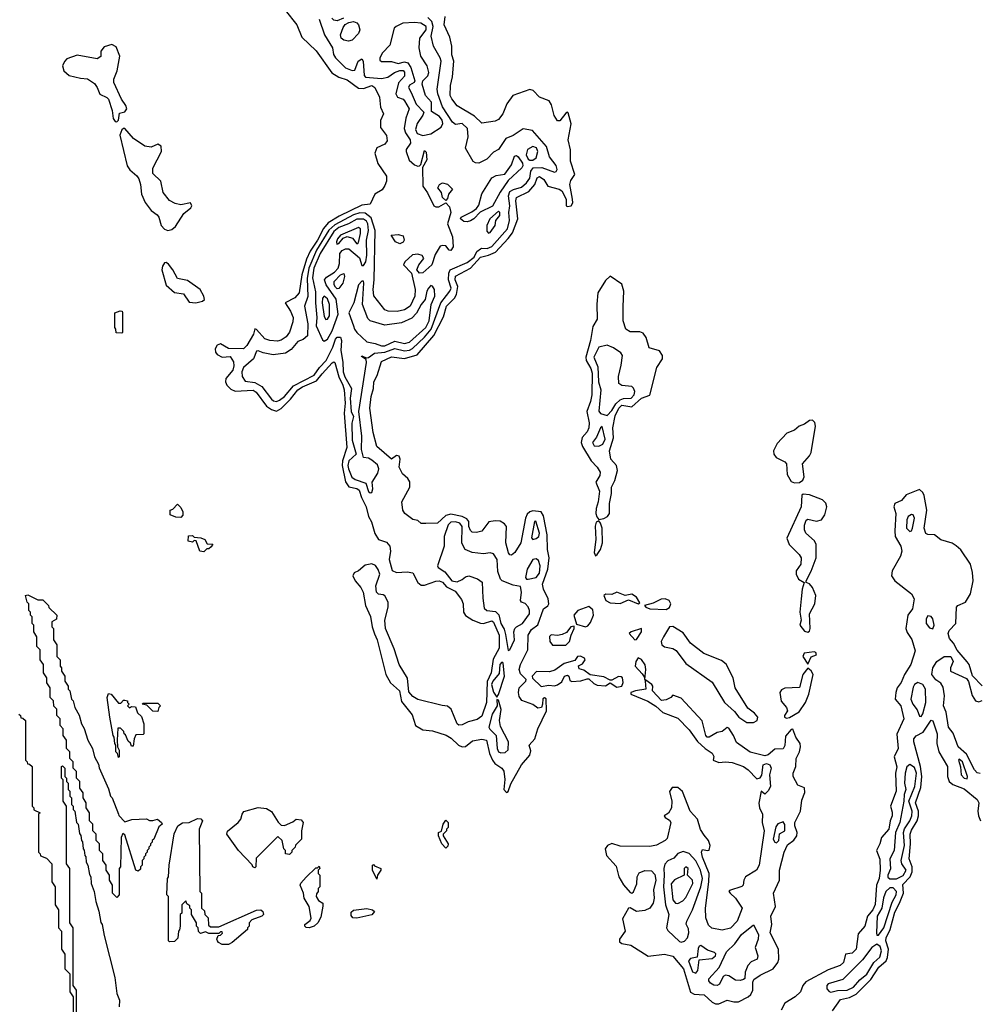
# Model space of a CAD drawing. Extents: x 2886962 to 3052311, y 540590 to 918621.
# Tile 132 of 164: x 2985075 to 2990914, y 827020 to 833006. Entities that reach past the tile are written whole.
import ezdxf

# ---------------------------------------------------------------- set-up
doc = ezdxf.new("R2010")
doc.units = 0

msp = doc.modelspace()

# ---------------------------------------------------------------- linework, layer by layer
at = {"layer": '0CON20XD'}
for points in [[(2986688.5, 833065), (2986759.5, 832975), (2986790.6, 832900.6), (2986877.1, 832817.1), (2986973.1, 832683.1), (2987015, 832656.3), (2987065, 832641.1), (2987135, 832591), (2987165, 832587.9), (2987215, 832606.9), (2987234, 832595), (2987262.1, 832535), (2987268.5, 832475), (2987286.7, 832435), (2987267.3, 832392.7), (2987268.5, 832351.5), (2987305, 832301.9), (2987309.2, 832270.8), (2987295, 832248.8), (2987245, 832227.8), (2987232.8, 832195), (2987252.2, 832132.2), (2987304.7, 832055), (2987305.3, 832025), (2987295, 831998.8), (2987277.4, 831972.6), (2987233.1, 831945), (2987205.5, 831884.5), (2987155, 831879.6), (2987017.3, 831812.7), (2986949.7, 831770.3), (2986922.3, 831737.7), (2986885, 831665.8), (2986840.6, 831599.4), (2986818.8, 831551.2), (2986790, 831455), (2986773, 831345), (2986747.1, 831315), (2986688.9, 831285), (2986721.1, 831235), (2986736.8, 831195), (2986735, 831168.8), (2986715, 831105.8), (2986695, 831077.9), (2986665, 831057.5), (2986642.7, 831052.7), (2986595, 831056.1), (2986565, 831066.4), (2986515, 831123.3), (2986505, 831126.7), (2986495.5, 831095), (2986455, 831026), (2986435, 831006), (2986345, 831007.8), (2986295, 831036.5), (2986275, 831027.5), (2986263, 831005), (2986265.3, 830985), (2986275, 830970.4), (2986305, 830955.4), (2986355, 830958.8), (2986375, 830926), (2986377.6, 830902.4), (2986371.3, 830875), (2986327.5, 830825), (2986325.6, 830805), (2986333.1, 830785), (2986359.1, 830759.1), (2986385, 830747.8), (2986495, 830754.9), (2986512, 830742), (2986575, 830655.7), (2986605, 830635.6), (2986635, 830626.8), (2986665, 830642.6), (2986721, 830699), (2986765.4, 830755), (2986795, 830774.5), (2986878.9, 830811.1), (2986913.7, 830853.7), (2986975, 830919.3), (2986985, 830925.3), (2986991.4, 830921.4), (2987015.3, 830835), (2987040.1, 830785), (2987047.9, 830755), (2987052.7, 830675), (2987046.8, 830615), (2987063.6, 830405), (2987037.6, 830325), (2987034.9, 830295.1), (2987055, 830196.9), (2987075, 830167.1), (2987125, 830156.5), (2987139.1, 830145), (2987152.3, 830102.3), (2987181, 830045), (2987195, 829986.6), (2987213.8, 829953.8), (2987233.3, 829883.3), (2987256.3, 829846.3), (2987305, 829829), (2987324.9, 829805), (2987329.2, 829775), (2987321.7, 829725), (2987338.4, 829658.4), (2987365, 829644.6), (2987430.5, 829649.5), (2987465, 829643.7), (2987494.8, 829585), (2987515, 829568.6), (2987535, 829567.8), (2987605, 829593.6), (2987625, 829594.6), (2987645, 829586.9), (2987668.7, 829558.7), (2987721.1, 829531.1), (2987761.5, 829481.5), (2987771.2, 829455), (2987772.7, 829405), (2987785, 829383.7), (2987829.6, 829355), (2987875, 829336.7), (2987895, 829336), (2987945, 829351), (2987955, 829343.2), (2987990.2, 829265), (2987989.2, 829185), (2987952.6, 829117.4), (2987941.1, 829035), (2987916.7, 828983.3), (2987912.4, 828855), (2987885, 828772.8), (2987855, 828751.2), (2987802, 828738), (2987765, 828718.5), (2987745, 828717.5), (2987735, 828726.2), (2987697.9, 828815), (2987675, 828832.1), (2987643.1, 828836.9), (2987495, 828874.1), (2987465, 828890.6), (2987440.5, 828920.5), (2987432, 829002), (2987380.7, 829085), (2987350.7, 829180.7), (2987297.6, 829305), (2987295.3, 829355.3), (2987314.4, 829435), (2987314, 829464), (2987295, 829503.1), (2987285, 829510), (2987255, 829514), (2987244.2, 829525), (2987240, 829565), (2987263.8, 829635), (2987254.3, 829664.3), (2987237.4, 829687.4), (2987215, 829697.3), (2987175, 829690.9), (2987135, 829655.9), (2987107.6, 829642.4), (2987100.8, 829625), (2987114.8, 829595), (2987148.4, 829555), (2987163.3, 829525), (2987177.5, 829445), (2987208, 829378), (2987216.6, 829315), (2987232.3, 829272.3), (2987247.8, 829235), (2987300.9, 829025), (2987328.7, 828975), (2987383.3, 828925), (2987395, 828860.8), (2987459.9, 828779.9), (2987480, 828715), (2987525, 828688.4), (2987585, 828682.6), (2987666.9, 828656.9), (2987698, 828638), (2987742.8, 828595), (2987765, 828585.2), (2987785, 828588.3), (2987827.2, 828622.8), (2987885, 828632.8), (2987913.3, 828625), (2987931.3, 828545), (2987949, 828505), (2987963.3, 828485), (2988006.1, 828456.1), (2988018.3, 828438.3), (2988023.6, 828386.4), (2988018.5, 828325), (2988035, 828308.1), (2988045, 828313.3)], [(2988045, 828313.3), (2988059.4, 828360.6), (2988124.8, 828475.2), (2988175.3, 828535), (2988181.2, 828561.2), (2988172, 828595), (2988205.8, 828634.2), (2988224, 828695), (2988277.9, 828805), (2988275, 828876.7), (2988265, 828882.5), (2988255, 828877.5), (2988253.8, 828845), (2988246.2, 828825), (2988225, 828820), (2988195, 828843.1), (2988127.2, 828867.2), (2988110.6, 828890.6), (2988106.5, 828915), (2988110.5, 828945), (2988150.6, 828985), (2988152.9, 828995), (2988119.2, 829029.2), (2988111.4, 829055), (2988118.6, 829085), (2988164.2, 829175), (2988166.1, 829265), (2988185, 829297.9), (2988225, 829327.5), (2988258.5, 829425), (2988285, 829442.1), (2988290.9, 829455), (2988288.1, 829485), (2988258.4, 829545), (2988253.7, 829573.7), (2988285.2, 829665), (2988293.2, 829735), (2988283.5, 829785), (2988280.4, 829875), (2988259.8, 829989.8), (2988244.6, 830015), (2988195, 830020.3), (2988175, 830013.6), (2988160.1, 829999.9), (2988149.3, 829975), (2988120.8, 829825), (2988085, 829767.1), (2988065, 829750), (2988055, 829752.5), (2988046.9, 829765), (2988029.5, 829825), (2988034.7, 829925), (2988021.7, 829941.7), (2987996.5, 829956.5), (2987965, 829959.8), (2987926.1, 829953.9), (2987885, 829896.9), (2987852.4, 829887.6), (2987825, 829891.2), (2987815, 829900.9), (2987806, 829925), (2987804.1, 829955), (2987792, 829972), (2987765, 829986.5), (2987695, 830001), (2987665, 829992.8), (2987615, 829946.2), (2987542.8, 829942.8), (2987515, 829943.3), (2987495, 829962), (2987465, 829967.1), (2987416.8, 830005), (2987403.8, 830025), (2987398.3, 830075), (2987445.7, 830164.3), (2987447.4, 830197.4), (2987435, 830217.6), (2987401.6, 830245), (2987380.8, 830285), (2987387.3, 830335), (2987382.2, 830352.2), (2987365, 830356.7), (2987335, 830334.4), (2987245, 830410.6), (2987223.7, 830496.3), (2987203.4, 830645), (2987210.9, 830715), (2987225.9, 830765), (2987227.2, 830805), (2987247.2, 830842.8), (2987275, 830928.9), (2987335, 830956.3), (2987415, 830947.3), (2987491.8, 830968.2), (2987593.3, 831086.7), (2987650.5, 831199.5), (2987670.3, 831265), (2987717.7, 831312.3), (2987730.5, 831335), (2987738.6, 831385), (2987722, 831425), (2987725, 831447.9), (2987814.8, 831495.2), (2987875, 831563), (2987925, 831574), (2987967.2, 831592.8), (2988044.7, 831675.3), (2988069.7, 831710.3), (2988102.1, 831795), (2988090.1, 831905), (2988095.6, 831924.4), (2988169, 831961), (2988206.1, 832003.9), (2988221.1, 832045), (2988235, 832053.2), (2988260.3, 832035), (2988285, 831994.4), (2988355, 831975.7), (2988370.2, 831965), (2988397.2, 831915), (2988396, 831875), (2988405, 831870), (2988426.9, 831875), (2988436.8, 831893.2), (2988434.6, 831915.4), (2988419.1, 832005), (2988425, 832029.5), (2988449.1, 832065), (2988423.3, 832146.7), (2988423, 832215), (2988408.7, 832275), (2988426.2, 832373.8), (2988409.7, 832439.7), (2988405, 832443.8), (2988395, 832438), (2988358.6, 832391.4), (2988345, 832392), (2988323.4, 832423.4), (2988308, 832488), (2988293.3, 832513.3), (2988235, 832534.8), (2988196.1, 832575), (2988175, 832581.2), (2988073.3, 832545), (2988035.4, 832494.6), (2988012, 832435), (2987985, 832398.8), (2987965, 832390), (2987885, 832377.1), (2987840.3, 832420.3), (2987735, 832482.4), (2987700.8, 832525), (2987692, 832545), (2987693.7, 832606.3), (2987705, 832658), (2987713.2, 832755), (2987702.2, 832792.2), (2987701.3, 832845), (2987690.1, 832900.1), (2987654.4, 832975), (2987661.9, 833025)], [(2986895, 833010), (2986927, 832915), (2986977.3, 832835), (2986983.1, 832795), (2986994.6, 832775), (2987054.6, 832714.6), (2987095, 832696.6), (2987111.2, 832698.8), (2987133.3, 832755), (2987155, 832767.9), (2987162, 832755), (2987168.1, 832668.1), (2987177.1, 832657.1), (2987275, 832648.1), (2987312.1, 832657.9), (2987353.6, 832685), (2987385, 832696.7), (2987405, 832696.7), (2987415, 832687.2), (2987415, 832662.7), (2987377.7, 832622.3), (2987362.2, 832555), (2987372, 832535), (2987405, 832523.5), (2987415, 832513.6), (2987441.4, 832465), (2987422.3, 832407.7), (2987413, 832345), (2987419.3, 832319.3), (2987448, 832275), (2987450.9, 832255), (2987423.4, 832216.6), (2987423.3, 832205), (2987442.7, 832152.7), (2987475, 832124.2), (2987495, 832116.2), (2987505, 832116.9), (2987513.7, 832126.3), (2987535, 832211.2), (2987545, 832200), (2987549.2, 832155), (2987522.9, 832107.1), (2987525.5, 831995), (2987553.5, 831953.5), (2987593.1, 831875), (2987605, 831867.7), (2987622.1, 831867.9), (2987665, 831893.8), (2987688.1, 831868.1), (2987695.2, 831834.8), (2987674.7, 831765), (2987705, 831685.7), (2987709, 831625), (2987695, 831602.4), (2987685, 831605.3), (2987665, 831631.6), (2987645, 831634.1), (2987631, 831629), (2987600.8, 831579.2), (2987581, 831515), (2987525, 831467.6), (2987505, 831465.5), (2987488.5, 831485), (2987500.9, 831515), (2987530.8, 831555), (2987522.1, 831572.1), (2987495, 831580), (2987463.5, 831576.5), (2987416.8, 831535), (2987407.9, 831515), (2987456.1, 831466.1), (2987478.9, 831365), (2987477.5, 831325), (2987448.2, 831265), (2987415, 831242.2), (2987368.5, 831231.5), (2987315, 831233.7), (2987295, 831242.2), (2987227.2, 831327.2), (2987223.1, 831365), (2987228.8, 831425), (2987235.7, 831725), (2987212.4, 831802.4), (2987175, 831829.8), (2987142.3, 831832.3), (2987105, 831820.8), (2986990.4, 831759.6), (2986953.7, 831726.3), (2986879.2, 831605), (2986831.5, 831495), (2986822.1, 831432.1), (2986827.4, 831322.6), (2986805.5, 831265), (2986826.3, 831156.3), (2986823.9, 831085), (2986798.7, 831061.3), (2986765, 831048.9), (2986725, 831000.4), (2986691, 830979), (2986615, 830968.4), (2986555, 830981.8), (2986525, 830993.5), (2986515, 830990.8), (2986495.6, 830944.4), (2986435, 830891.5), (2986424.8, 830865), (2986426.8, 830836.8), (2986445, 830808.9), (2986505, 830799.7), (2986546.3, 830776.3), (2986605, 830699.6), (2986618.7, 830688.7), (2986635, 830685.7), (2986655, 830692.7), (2986685.1, 830714.9), (2986739.7, 830780.3), (2986865, 830845.1), (2986897.4, 830892.6), (2986938.4, 830935), (2986979, 831015), (2986995.2, 831065), (2987005, 831077), (2987025, 831076.8), (2987032, 831055), (2987026.6, 830995), (2987038.7, 830925), (2987040.9, 830865), (2987051.3, 830835), (2987091.1, 830765), (2987084.5, 830705.5), (2987089.7, 830625), (2987103.3, 830593.3), (2987093.1, 830553.1), (2987095, 830449.2), (2987120.4, 830365), (2987075.5, 830325), (2987069.8, 830295), (2987073.2, 830275), (2987094.6, 830224.6), (2987115, 830211.3), (2987178.5, 830188.5), (2987195, 830136.9), (2987205, 830130)], [(2987043.3, 833015), (2987005, 832999.5), (2986985, 833003.3), (2986971.8, 833015)], [(2987073.2, 832876.8), (2987045, 832882.5), (2987029.4, 832895), (2987026, 832915), (2987041.2, 832958.8), (2987053.8, 832976.2), (2987075, 832989.2), (2987105, 832995.3), (2987125, 832987.3), (2987135, 832975.4), (2987143.2, 832945), (2987135, 832922.9), (2987095, 832881.1), (2987073.2, 832876.8)], [(2987205, 830130), (2987215, 830132.5), (2987220.9, 830155), (2987217.3, 830195), (2987251.1, 830248.9), (2987258.5, 830275), (2987249, 830299), (2987215, 830329), (2987195, 830340.2), (2987165.5, 830345.5), (2987153.3, 830393.3), (2987154.6, 830475), (2987136.8, 830625), (2987183.1, 830923.1), (2987180, 830940), (2987151.7, 830958.3), (2987155, 830962.5), (2987181.2, 830951.2), (2987195, 830951.9), (2987231.8, 830978.2), (2987295, 830985.6), (2987355, 831006.6), (2987415, 830992.7), (2987445, 830996.9), (2987463, 831007), (2987535, 831075.4), (2987575.6, 831124.4), (2987634.9, 831285.1), (2987670, 831330), (2987689.8, 831355), (2987696.7, 831375), (2987682, 831425), (2987683.8, 831466.2), (2987691.4, 831485), (2987795, 831530), (2987837.4, 831562.6), (2987853.8, 831596.2), (2987875, 831613), (2987885, 831618), (2987915.7, 831615), (2987945, 831627.2), (2988039.6, 831735), (2988052.3, 831785), (2988047.3, 831835), (2988054.7, 831875.3), (2988046.7, 831935), (2988055, 831961.1), (2988076, 831974), (2988125, 831989), (2988155, 832014.5), (2988175, 832043.4), (2988182.3, 832085), (2988195.3, 832105), (2988248.4, 832108.4), (2988325, 832080), (2988335, 832083.1), (2988341.5, 832095), (2988335, 832120), (2988295, 832172), (2988278.1, 832235), (2988192.8, 832332.8), (2988135, 832342.2), (2988075, 832303.3), (2988029.1, 832285), (2987985, 832217.8), (2987955, 832201.1), (2987915, 832158.9), (2987865, 832134.6), (2987846.1, 832136.1), (2987832.2, 832145), (2987785.6, 832225), (2987801.6, 832295), (2987796.5, 832345), (2987765, 832375.8), (2987725, 832369.2), (2987705, 832383.5), (2987645, 832476.9), (2987616.1, 832556.1), (2987613.1, 832585), (2987636.3, 832755), (2987630.8, 832775), (2987589.5, 832845), (2987575.7, 832905.7), (2987587.3, 832965), (2987580, 832995), (2987555, 833018.9)], [(2987525, 832302.8), (2987575, 832311.6), (2987637.5, 832352.5), (2987646.8, 832375), (2987643.3, 832395), (2987627.7, 832417.7), (2987578.9, 832448.9), (2987579, 832505), (2987541.9, 832545), (2987520.5, 832615), (2987525, 832634), (2987555.7, 832664.3), (2987562.5, 832685), (2987551.4, 832725), (2987512.8, 832785), (2987502.7, 832835), (2987508.2, 832895), (2987545, 832944.2), (2987545, 832964.4), (2987514.3, 832984.3), (2987475, 832990), (2987404.6, 832985.4), (2987363.3, 832965), (2987351.8, 832955), (2987325, 832851.5), (2987280.8, 832805), (2987264.2, 832775), (2987265, 832760), (2987275, 832752.5), (2987335, 832752.2), (2987375, 832739.1), (2987415, 832750.7), (2987435, 832744.8), (2987451.6, 832715), (2987476.2, 832635), (2987471.8, 832625), (2987445, 832609.1), (2987438.5, 832595), (2987455, 832562.9), (2987485, 832492.2), (2987531.3, 832445), (2987524.8, 832425), (2987491.2, 832375), (2987481.5, 832338.5), (2987491.8, 832315), (2987525, 832302.8)], [(2985665, 832384.6), (2985675.5, 832395), (2985681.5, 832438.5), (2985715, 832445.5), (2985725.3, 832465), (2985720.3, 832485), (2985693.6, 832523.6), (2985646.6, 832625), (2985647.8, 832645), (2985668.1, 832695), (2985682.9, 832785), (2985661.3, 832841.3), (2985635, 832854.9), (2985588.9, 832841.1), (2985569.1, 832815), (2985567.8, 832782.2), (2985545, 832769.2), (2985425, 832791), (2985361.7, 832768.3), (2985346.8, 832753.2), (2985335.3, 832725), (2985342.5, 832695), (2985375, 832668.1), (2985445, 832650.5), (2985486.7, 832646.7), (2985528.8, 832618.8), (2985545.7, 832595), (2985562.7, 832552.7), (2985604.2, 832534.2), (2985613.8, 832523.8), (2985637.4, 832455), (2985642.9, 832405), (2985655, 832387.5), (2985665, 832384.6)], [(2985975, 831723.9), (2985998.8, 831731.2), (2986021.6, 831748.4), (2986072.8, 831827.2), (2986115, 831862.7), (2986120.5, 831875), (2986112.8, 831892.8), (2986055, 831881), (2986019.2, 831889.2), (2985985, 831906.8), (2985948, 831955), (2985933.8, 832025), (2985885, 832070.8), (2985885, 832103.8), (2985937.3, 832205), (2985935, 832238), (2985915, 832249.2), (2985875, 832231.8), (2985835, 832236.8), (2985767.5, 832285), (2985715, 832345.4), (2985705, 832345.4), (2985695, 832336.4), (2985684.6, 832305), (2985727.3, 832117.3), (2985743.6, 832093.6), (2985787.3, 832057.3), (2985798.7, 832038.7), (2985808.5, 832005), (2985814.6, 831945), (2985836.8, 831895), (2985875, 831846), (2985909.7, 831819.7), (2985919.8, 831805), (2985935.7, 831755), (2985955, 831732.2), (2985975, 831723.9)], [(2988175, 832151.4), (2988195, 832152.1), (2988215, 832166.8), (2988224.8, 832205), (2988216.7, 832226.7), (2988195, 832234.8), (2988161.9, 832218.1), (2988152.7, 832185), (2988165, 832157.5), (2988175, 832151.4)], [(2987795, 831777.7), (2987775, 831779.8), (2987753.8, 831795), (2987757.5, 831805), (2987822.8, 831837.2), (2987851, 831859), (2987865, 831879.6), (2987883.3, 831946.7), (2987945.8, 832044.2), (2987971.1, 832058.9), (2988023.2, 832066.8), (2988065.3, 832124.7), (2988083.5, 832176.5), (2988095, 832180.3), (2988105, 832173.1), (2988130.5, 832135), (2988133.1, 832116.9), (2988127.7, 832105), (2988045, 832029.2), (2987995, 831958.7), (2987948.2, 831871.8), (2987874.5, 831835.5), (2987836.2, 831795), (2987815, 831784), (2987795, 831777.7)], [(2987665, 831906.7), (2987646, 831925), (2987638.8, 831955), (2987616.5, 831985), (2987627.5, 832005), (2987645, 832013.9), (2987675, 832005.7), (2987705.9, 831975), (2987681.2, 831945), (2987675, 831920), (2987665, 831906.7)], [(2987925, 831707.8), (2987935, 831711.8), (2987964.5, 831755), (2987970, 831785), (2987993.5, 831815), (2987994.4, 831835), (2987985, 831841.5), (2987932.9, 831795), (2987914.6, 831755), (2987915, 831720), (2987925, 831707.8)], [(2986925, 831051.9), (2986945, 831063.3), (2986975.1, 831114.9), (2987010.7, 831215), (2986997.8, 831307.8), (2986938.1, 831395), (2986926.9, 831425), (2986939, 831441), (2986989, 831471), (2987009.9, 831495), (2987018.8, 831525), (2987021.6, 831585), (2987035, 831602.4), (2987055, 831614.2), (2987075, 831613.1), (2987139.5, 831559.5), (2987155, 831511.2), (2987165, 831511.4), (2987178.4, 831535), (2987184.3, 831575.7), (2987183.9, 831665), (2987194.4, 831725), (2987191, 831765), (2987182.4, 831782.4), (2987165, 831793.3), (2987125, 831794.3), (2987074.3, 831765.7), (2987015, 831742.4), (2986985, 831718.6), (2986902.3, 831585), (2986863.9, 831495), (2986855, 831437.5), (2986872.5, 831352.5), (2986872.2, 831285), (2986881.4, 831195), (2986876.7, 831145), (2986915, 831059.2), (2986925, 831051.9)], [(2987002.6, 831642.6), (2987015, 831644.7), (2987041.9, 831678.1), (2987065, 831688.5), (2987097.7, 831677.7), (2987125, 831643.2), (2987135, 831650.8), (2987146.6, 831706.6), (2987146.7, 831735), (2987135, 831742.9), (2987025, 831696.5), (2987007.1, 831675), (2987001.3, 831655), (2987002.6, 831642.6)], [(2987385, 831644.6), (2987358.5, 831655), (2987333.4, 831696.6), (2987375, 831700), (2987405, 831691.9), (2987411.1, 831665), (2987405, 831652.9), (2987385, 831644.6)], [(2986145, 831284.9), (2986185.6, 831295), (2986198.7, 831305), (2986194.8, 831325), (2986171.7, 831365), (2986095, 831419.8), (2986035, 831432.9), (2986006.2, 831486.2), (2985979.9, 831519.9), (2985965, 831531.1), (2985955, 831527.3), (2985942.3, 831507.7), (2985939.7, 831485), (2985965, 831392.9), (2986015, 831347.7), (2986070, 831340), (2986105, 831289.4), (2986145, 831284.9)], [(2987005, 831371), (2986995, 831379.6), (2986986.7, 831395), (2986985.5, 831415), (2987025, 831456.1), (2987045, 831462.7), (2987049.8, 831445), (2987039.5, 831405), (2987015, 831371.6), (2987005, 831371)], [(2987295, 831022.6), (2987355, 831050.9), (2987415, 831038.5), (2987445, 831045.8), (2987544.7, 831135), (2987564.7, 831175), (2987575.4, 831274.6), (2987597.5, 831325), (2987597.1, 831365), (2987585, 831386.6), (2987575, 831389.4), (2987559.3, 831375), (2987549, 831355), (2987539.8, 831305), (2987514.6, 831275.4), (2987487.9, 831222.1), (2987458.1, 831191.9), (2987395, 831162.3), (2987295, 831148.2), (2987205, 831175.3), (2987190.3, 831190.3), (2987158, 831275), (2987167.4, 831405), (2987165, 831415.7), (2987155, 831416.5), (2987135, 831394.3), (2987106.1, 831285), (2987076.5, 831225), (2987105, 831145.8), (2987109.8, 831125), (2987123.3, 831105), (2987185, 831046.9), (2987235, 831038.6), (2987275, 831022.6), (2987295, 831022.6)], [(2988595, 829968), (2988625, 829973.6), (2988648.7, 829985), (2988660.2, 830005), (2988659.2, 830065), (2988672.4, 830125), (2988672.1, 830165), (2988691.9, 830205), (2988708.9, 830265), (2988702.4, 830295), (2988667.2, 830335), (2988660.2, 830385), (2988683.8, 830465), (2988680.3, 830525), (2988695, 830597.6), (2988716.1, 830645), (2988735, 830662), (2988795, 830652), (2988855, 830704.6), (2988906.2, 830723.8), (2988948.3, 830891.7), (2988982.4, 830945), (2988981.4, 830965), (2988965, 830993.3), (2988900.9, 831010.9), (2988883.2, 831075), (2988865, 831100.5), (2988845, 831108.2), (2988785, 831109.4), (2988759.2, 831125), (2988742.5, 831175), (2988743.5, 831263.5), (2988748, 831355), (2988735, 831397.5), (2988665, 831446.9), (2988635, 831421.3), (2988589.5, 831345), (2988582.3, 831277.7), (2988585.3, 831185), (2988558.9, 831141.1), (2988544.5, 831055), (2988516.8, 830955), (2988517.6, 830935), (2988547.3, 830885), (2988555, 830857.1), (2988552.6, 830725), (2988545.1, 830685), (2988522.4, 830625), (2988536.8, 830555), (2988535.2, 830525), (2988525, 830500.9), (2988494.7, 830465.3), (2988488.2, 830435), (2988495, 830412.1), (2988548.2, 830325), (2988585.9, 830285.9), (2988603.2, 830255), (2988601.4, 830235), (2988577.1, 830195), (2988600.1, 830140.1), (2988592.2, 830075), (2988578.5, 830035), (2988577.9, 830005), (2988583.1, 829983.1), (2988595, 829968)], [(2986935, 831183.1), (2986945, 831186.1), (2986958.1, 831205), (2986958.4, 831275), (2986945, 831309.4), (2986925, 831325.6), (2986916.4, 831313.6), (2986913.6, 831285), (2986925, 831202), (2986935, 831183.1)], [(2985695, 831100), (2985661.7, 831101.7), (2985660, 831125), (2985653.3, 831135), (2985652.5, 831225), (2985685, 831236.2), (2985697.5, 831235), (2985700, 831225), (2985700, 831105), (2985695, 831100)], [(2988645, 830600), (2988675, 830630.8), (2988699, 830671), (2988725, 830694.7), (2988745, 830703.8), (2988790.9, 830705), (2988809.7, 830725), (2988814.6, 830745), (2988806.4, 830766.4), (2988795.9, 830775.9), (2988735, 830782), (2988715.9, 830795), (2988713.9, 830836.1), (2988731.9, 830905), (2988739.3, 830965), (2988730, 830980), (2988685, 831012), (2988645, 831027.6), (2988595, 831015.6), (2988564.1, 830955), (2988588.9, 830895), (2988593.7, 830805), (2988607.1, 830755), (2988595.7, 830625.7), (2988605, 830612.5), (2988645, 830600)], [(2989785, 830190), (2989815, 830192.5), (2989835, 830206.1), (2989842.7, 830227.3), (2989834, 830306), (2989875.7, 830355), (2989885.4, 830375), (2989911.8, 830535), (2989907.6, 830557.6), (2989895, 830570.7), (2989875, 830569.5), (2989845, 830547.8), (2989812.2, 830535), (2989785, 830510.4), (2989737.3, 830492.7), (2989679.4, 830430.6), (2989656.2, 830385), (2989659.3, 830365), (2989673.5, 830345), (2989725, 830318.8), (2989736.9, 830306.9), (2989741, 830241), (2989765, 830198.5), (2989785, 830190)], [(2988595, 830412.9), (2988618.8, 830425), (2988634.2, 830455), (2988615, 830532.5), (2988605, 830524), (2988581.4, 830468.6), (2988556.6, 830435), (2988566.7, 830415), (2988595, 830412.9)], [(2990925, 828955.8), (2990866.4, 829016.4), (2990847.1, 829085), (2990835, 829101.3), (2990774, 829174), (2990751.5, 829215), (2990725.8, 829245), (2990718.4, 829275), (2990725, 829293.3), (2990765.3, 829335), (2990768.8, 829435), (2990777.5, 829445), (2990825, 829464), (2990854.7, 829515.3), (2990869.8, 829595), (2990865.9, 829645.9), (2990853.9, 829695), (2990795, 829783.1), (2990768.3, 829808.3), (2990742.7, 829822.7), (2990673.2, 829843.2), (2990635.3, 829875.3), (2990595, 829875.6), (2990583.4, 829883.4), (2990572.5, 829915), (2990588, 830025), (2990573.7, 830113.7), (2990565, 830131.9), (2990545, 830150.5), (2990463.1, 830116.9), (2990435, 830083.3), (2990393.7, 830065), (2990388.3, 830045), (2990399.8, 830005), (2990395, 829898.8), (2990396.2, 829865), (2990431.3, 829805), (2990436.2, 829775), (2990428.4, 829745), (2990377.5, 829655), (2990374.1, 829625), (2990393.8, 829595), (2990494.8, 829514.8), (2990511.4, 829485), (2990502.8, 829425), (2990474, 829385), (2990460.6, 829305), (2990469.7, 829279.7), (2990498.2, 829238.2), (2990518.3, 829168.3), (2990492.5, 829085), (2990454.1, 829025), (2990433.5, 828976.5), (2990408.7, 828945), (2990400, 828915), (2990395.7, 828875), (2990430.4, 828835), (2990448.6, 828755), (2990406.8, 828663.2), (2990413.8, 828575), (2990389.5, 828525), (2990407.1, 828462.9), (2990398.8, 828425), (2990401.6, 828315), (2990368.5, 828225), (2990379, 828189), (2990378.8, 828165), (2990365.6, 828135), (2990357.1, 828085), (2990313, 828035), (2990302.7, 827995), (2990282.1, 827955), (2990303.3, 827903.3), (2990304.4, 827835), (2990298.6, 827785), (2990282.9, 827745), (2990275, 827626.9), (2990261, 827595), (2990228.2, 827555), (2990211.8, 827495), (2990171.1, 827448.9), (2990158.6, 827355), (2990135, 827331.4), (2990095, 827324), (2990082.5, 827275), (2990062.9, 827255), (2989989.5, 827230.5), (2989853.4, 827156.6), (2989836, 827135), (2989820.6, 827095), (2989788.6, 827065), (2989725, 827027.4), (2989703.1, 826985)], [(2989865, 829281.8), (2989875, 829289.4), (2989880.3, 829305), (2989876.1, 829395), (2989908.5, 829455), (2989914.4, 829505), (2989895, 829553.6), (2989875, 829576), (2989856.2, 829585), (2989856.4, 829595), (2989886.3, 829653.7), (2989915.7, 829734.3), (2989917.1, 829815), (2989907.1, 829837.1), (2989853.3, 829885), (2989845.3, 829905), (2989845.9, 829934.1), (2989855, 829963.8), (2989865, 829969.2), (2989918, 829958), (2989948, 829965), (2989970, 829995), (2989981.7, 830045), (2989975, 830066.4), (2989955, 830086.6), (2989875, 830117.5), (2989838, 830122), (2989828.8, 830115), (2989824.3, 830045), (2989738.5, 829855), (2989751.3, 829815), (2989813.8, 829753.8), (2989824.7, 829734.7), (2989823.3, 829696.7), (2989795.3, 829655), (2989794.3, 829634.3), (2989809.2, 829605), (2989844, 829584), (2989831.5, 829545), (2989824.3, 829485.7), (2989817.1, 829405), (2989824.5, 829355.5), (2989816.9, 829325), (2989845, 829288.5), (2989865, 829281.8)], [(2986055, 829980), (2986025, 829982.5), (2985990, 829995), (2985990, 830025), (2986005, 830030), (2986035, 830060), (2986055, 830040), (2986067.5, 830015), (2986067, 829993), (2986055, 829980)], [(2990485, 829893.9), (2990495, 829898.9), (2990502, 829915), (2990514.7, 829974.7), (2990506.2, 829995), (2990495, 829997.6), (2990475.4, 829985), (2990466.7, 829965), (2990466.2, 829915), (2990485, 829893.9)], [(2988045, 829171.4), (2988055, 829175.6), (2988082.4, 829235), (2988079.3, 829285), (2988085.4, 829304.6), (2988095, 829315.8), (2988131.2, 829335), (2988173.6, 829395), (2988174.5, 829415), (2988165, 829437.1), (2988147.5, 829457.5), (2988125.8, 829465.8), (2988119.2, 829475), (2988125.4, 829525.4), (2988120, 829560), (2988075, 829568), (2988008.1, 829595), (2987996.8, 829605), (2987980.8, 829650.8), (2987976.8, 829725), (2987955, 829759), (2987935, 829764.3), (2987895, 829759.1), (2987825, 829767.2), (2987783.1, 829785), (2987763.5, 829823.5), (2987763.6, 829925), (2987749.6, 829945), (2987725, 829952.4), (2987695, 829950.9), (2987679.8, 829935), (2987655.8, 829864.2), (2987655.9, 829805), (2987614.7, 829685), (2987618.8, 829675), (2987659.8, 829649.8), (2987701.1, 829595), (2987735, 829588.4), (2987765, 829603), (2987785, 829618.8), (2987805, 829625.5), (2987857.1, 829607.1), (2987886.7, 829586.7), (2987889.7, 829489.7), (2987899.2, 829429.2), (2987915, 829413.4), (2987967.5, 829407.5), (2987988.1, 829388.1), (2987999.3, 829335), (2988019.9, 829299.9), (2988028.9, 829268.9), (2988045, 829171.4)], [(2988195, 829846.7), (2988215, 829851.6), (2988230.8, 829865), (2988234.8, 829885), (2988213.1, 829956.9), (2988204.7, 829955.3), (2988186.3, 829856.3), (2988195, 829846.7)], [(2988575, 829747.1), (2988585, 829753.8), (2988605.5, 829785), (2988617.9, 829825), (2988615.7, 829915.7), (2988606.2, 829946.2), (2988595, 829960), (2988578.6, 829951.4), (2988572, 829928), (2988576.3, 829845), (2988566.9, 829766.9), (2988575, 829747.1)], [(2986195, 829770), (2986170, 829775), (2986148.3, 829838.3), (2986135, 829840), (2986125, 829830), (2986100, 829835), (2986101.7, 829868.3), (2986125, 829870), (2986135, 829860), (2986177, 829857), (2986200, 829845), (2986215, 829820), (2986248.3, 829818.3), (2986238.3, 829801.7), (2986225, 829790), (2986211.7, 829788.3), (2986195, 829770)], [(2988165, 829604.7), (2988215, 829615.9), (2988235, 829641.8), (2988238.6, 829685), (2988227.7, 829717.7), (2988215, 829729), (2988193.5, 829725), (2988160, 829665), (2988150.4, 829615), (2988155.5, 829605.5), (2988165, 829604.7)], [(2985665, 827670), (2985640, 827695), (2985640, 827745), (2985620, 827775), (2985620, 827805), (2985600, 827835), (2985600, 827865), (2985580, 827895), (2985580, 827935), (2985560, 827955), (2985560, 827995), (2985540, 828015), (2985540, 828055), (2985520, 828075), (2985520, 828115), (2985500, 828135), (2985500, 828185), (2985480, 828215), (2985480, 828245), (2985460, 828275), (2985460, 828305), (2985440, 828335), (2985440, 828375), (2985420, 828395), (2985420, 828435), (2985400, 828455), (2985400, 828495), (2985380, 828515), (2985380, 828555), (2985360, 828575), (2985360, 828625), (2985340, 828655), (2985340, 828695), (2985320, 828715), (2985320, 828755), (2985300, 828775), (2985300, 828815), (2985281.7, 828831.7), (2985280, 828865), (2985260, 828885), (2985260, 828945), (2985240, 828975), (2985240, 829005), (2985220, 829035), (2985220, 829085), (2985200, 829115), (2985200, 829175), (2985180, 829195), (2985180, 829255), (2985160, 829285), (2985160, 829325), (2985150, 829335), (2985150, 829375), (2985140, 829385), (2985140, 829405), (2985130, 829415), (2985130, 829455), (2985120, 829465), (2985110, 829505), (2985125, 829510), (2985185, 829480), (2985215, 829480), (2985250, 829445), (2985251.7, 829431.7), (2985300, 829385), (2985298.3, 829361.7), (2985270, 829345), (2985270, 829315), (2985280, 829305), (2985280, 829235), (2985300, 829205), (2985300, 829135), (2985320, 829115), (2985320, 829075), (2985330, 829065), (2985330, 829045), (2985350, 829015), (2985350, 828985), (2985370, 828955), (2985370, 828935), (2985380, 828925), (2985390, 828875), (2985400, 828865), (2985410, 828825), (2985437, 828777), (2985450, 828725), (2985467, 828697), (2985490, 828625), (2985517.5, 828575), (2985530, 828525), (2985555, 828480), (2985558.3, 828458.3), (2985615, 828330), (2985627.5, 828285), (2985636.7, 828275), (2985676.2, 828176.2), (2985677.5, 828167.5), (2985715, 828130), (2985757, 828143), (2985845, 828147.5), (2985865, 828137.5), (2985885, 828137.5), (2985913.6, 828146.4), (2985937.5, 828125), (2985940, 828115), (2985921.7, 828098.3), (2985890, 828025), (2985880, 828015), (2985880, 828005), (2985870, 827995), (2985870, 827985), (2985860, 827975), (2985860, 827965), (2985850, 827955), (2985850, 827945), (2985840, 827935), (2985840, 827925), (2985830, 827915), (2985830, 827905), (2985820, 827895), (2985820, 827865), (2985810, 827855), (2985808.3, 827841.7), (2985795, 827830), (2985780, 827835), (2985715, 828050), (2985701.7, 828058.3), (2985692.5, 828035), (2985687.5, 827855), (2985680, 827845), (2985680, 827685), (2985665, 827670)], [(2988835, 829455.7), (2988845, 829460), (2988823.3, 829495), (2988795, 829513.7), (2988755, 829506), (2988705, 829525.6), (2988675, 829511.8), (2988636.9, 829513.1), (2988625.8, 829505), (2988638.6, 829475), (2988665, 829460.5), (2988725, 829457.3), (2988775, 829479.4), (2988835, 829455.7)], [(2988515, 829314.8), (2988528.9, 829321.1), (2988545, 829340.6), (2988563, 829385), (2988558.1, 829418.1), (2988535, 829438.1), (2988466.7, 829413.3), (2988443.8, 829385), (2988460.2, 829330.2), (2988515, 829314.8)], [(2989005, 829420.9), (2989025, 829433.1), (2989033.3, 829455), (2989023.4, 829475), (2988999.2, 829485), (2988975, 829484.1), (2988925, 829459.5), (2988873.8, 829445), (2988880, 829435), (2988905.3, 829425.3), (2989005, 829420.9)], [(2990625, 829302.9), (2990633.2, 829325), (2990625, 829362.9), (2990615, 829378.4), (2990595, 829381.8), (2990584.2, 829364.2), (2990585, 829336), (2990605, 829308.1), (2990625, 829302.9)], [(2988395, 829203.5), (2988416.8, 829225), (2988426.2, 829263.8), (2988445.3, 829305), (2988445, 829320), (2988425, 829315.4), (2988399.2, 829280.8), (2988372.6, 829267.4), (2988345, 829262.2), (2988305, 829265.5), (2988295, 829256.2), (2988298.2, 829225), (2988313.8, 829203.8), (2988395, 829203.5)], [(2989535, 828732.6), (2989558.2, 828745), (2989561.1, 828765), (2989540.8, 828790.8), (2989501.4, 828821.4), (2989423.6, 828943.6), (2989411.6, 829005), (2989368.8, 829088.8), (2989340.6, 829110.6), (2989233, 829153), (2989152.8, 829215), (2989108.3, 829278.3), (2989045, 829317), (2989025, 829314.2), (2988988.1, 829255), (2988973.8, 829225), (2988977.9, 829205), (2988995, 829193.7), (2989045, 829182.3), (2989065, 829170.4), (2989125, 829093), (2989285, 828979.2), (2989359.4, 828855), (2989420.3, 828800.3), (2989446, 828766), (2989495, 828733.9), (2989535, 828732.6)], [(2988815, 829236.2), (2988825, 829238.8), (2988854.6, 829285), (2988854.4, 829304.4), (2988791.2, 829285), (2988779.5, 829275), (2988815, 829236.2)], [(2988705, 828948.8), (2988735, 828953.8), (2988744, 828976), (2988739.6, 829005), (2988731.9, 829011.9), (2988715, 829013.6), (2988675, 828991.2), (2988665, 828991.2), (2988625, 829011.9), (2988542.7, 829022.7), (2988505, 829051.1), (2988475, 829060), (2988471.2, 829078.8), (2988495, 829089.6), (2988512.3, 829115), (2988508.9, 829125), (2988483.3, 829136.7), (2988465.9, 829134.1), (2988449.3, 829110.7), (2988385, 829091.3), (2988328.2, 829051.8), (2988295, 829041.9), (2988216.3, 829043.7), (2988190.6, 829015), (2988192.2, 829002.2), (2988245, 828952.7), (2988291.2, 828961.2), (2988326.7, 828956.7), (2988345, 828961.9), (2988369.7, 828980.3), (2988386.9, 829015), (2988405, 829021.5), (2988413.1, 829015), (2988418.9, 828988.9), (2988431.8, 828981.8), (2988485, 828987.5), (2988525, 828999.5), (2988535, 828998.1), (2988565, 828970), (2988585, 828960.5), (2988635, 828956.2), (2988665, 828973.8), (2988705, 828948.8)], [(2989865, 829087.5), (2989886.7, 829133.3), (2989917.5, 829145), (2989915, 829158.8), (2989905, 829163.3), (2989843.1, 829155), (2989835.6, 829135), (2989865, 829087.5)], [(2990914, 828424), (2990895, 828427), (2990879.5, 828445), (2990830.6, 828540.6), (2990779.9, 828585), (2990748.5, 828668.5), (2990720.6, 828705), (2990705.8, 828795.8), (2990690.2, 828835), (2990695.6, 828895), (2990688.5, 828948.5), (2990675, 828971.5), (2990642.9, 828992.9), (2990619.7, 829025), (2990625, 829065.6), (2990650.5, 829105), (2990695, 829135.2), (2990735, 829135.6), (2990748.8, 829105), (2990732.5, 829065), (2990732.5, 829045), (2990830.7, 829000.7), (2990842.4, 828982.4), (2990865, 828897.8), (2990885.8, 828865), (2990905, 828858.1), (2990925, 828867.5)], [(2987975, 828887.5), (2987986.4, 828903.6), (2988020.9, 829015), (2988014.2, 829094.2), (2988005, 829100.6), (2987993.3, 829085), (2987988.7, 829031.3), (2987951.5, 828985), (2987943.7, 828965), (2987955, 828918.1), (2987975, 828887.5)], [(2988880, 828990), (2988875.7, 828995.7), (2988880.5, 829055), (2988876.2, 829083.8), (2988855, 829115.4), (2988835, 829125.5), (2988820.8, 829105), (2988817.1, 829075), (2988859.5, 829029.5), (2988871.7, 829011.7), (2988875, 828990), (2988880, 828990)], [(2989735, 828760), (2989755, 828764.3), (2989812.8, 828797.2), (2989852.2, 828855), (2989871.8, 828905), (2989897.2, 829025), (2989885, 829047.5), (2989865, 829064.2), (2989835.2, 829025), (2989814.6, 828945.4), (2989725, 828942), (2989705, 828931.7), (2989694.9, 828915.1), (2989702.6, 828862.6), (2989735.5, 828825), (2989742.9, 828805), (2989724.2, 828775), (2989724.2, 828765), (2989735, 828760)], [(2989325, 827023.7), (2989374.8, 827045.2), (2989415, 827034), (2989445, 827034.3), (2989503.4, 827065), (2989519.5, 827080.5), (2989530.9, 827105), (2989531.9, 827155), (2989538.3, 827171.7), (2989575, 827197.6), (2989655, 827235.5), (2989684.3, 827275), (2989689.4, 827295), (2989686.4, 827355), (2989635.8, 827455), (2989646.7, 827505), (2989640.7, 827555), (2989668.4, 827615), (2989656.1, 827695), (2989693.3, 827775), (2989694.2, 827835), (2989721, 827945), (2989741.2, 827988.8), (2989781.1, 828018.9), (2989798.5, 828045), (2989801.5, 828065), (2989786.8, 828105), (2989785.9, 828125), (2989821.8, 828195), (2989829.4, 828260.6), (2989848.3, 828308.3), (2989845.6, 828335.6), (2989805, 828351.5), (2989777.2, 828405), (2989777.2, 828425), (2989792.1, 828465), (2989794.4, 828515), (2989815.5, 828554.5), (2989821.5, 828585), (2989818.1, 828605), (2989792.1, 828645), (2989775, 828692), (2989765, 828691.2), (2989729.3, 828650.7), (2989726, 828594), (2989715, 828572.9), (2989665, 828570.4), (2989625, 828536.7), (2989605, 828531.2), (2989515, 828552.2), (2989432.1, 828612.1), (2989414.8, 828655), (2989385, 828698.8), (2989375, 828702.7), (2989345, 828678.8), (2989315, 828672), (2989265, 828644.6), (2989253.9, 828643.9), (2989244.8, 828654.8), (2989222.9, 828742.9), (2989095, 828880.8), (2989045, 828900), (2989032.5, 828885), (2989005, 828870.2), (2988977, 828867), (2988920.6, 828925), (2988923.1, 828955), (2988917.8, 828965), (2988880, 828990), (2988875.9, 828984.1), (2988880, 828935), (2988818.6, 828925), (2988790, 828915), (2988789.2, 828905), (2988892.2, 828862.2), (2988941.7, 828831.7), (2988984.8, 828794.8), (2989075, 828759.2), (2989145, 828688.2), (2989195, 828618.1), (2989240.8, 828575), (2989285, 828546.9), (2989293.9, 828526.1), (2989290, 828505), (2989325, 828490.5), (2989365, 828494.3), (2989405, 828489.5), (2989474.5, 828465), (2989502.2, 828445), (2989555, 828390.8), (2989575, 828397.1), (2989587, 828413), (2989595, 828475.7), (2989615, 828484.6), (2989635, 828476.4), (2989641.9, 828455), (2989632.6, 828415), (2989638, 828345), (2989625, 828318.1), (2989605, 828296.7), (2989582.5, 828315), (2989568.1, 828241.9), (2989572.2, 828215), (2989590.8, 828175), (2989588.8, 828125), (2989599.8, 828075), (2989570, 827865), (2989554.2, 827835), (2989486.7, 827795), (2989476.5, 827775), (2989472.9, 827745), (2989465, 827735.8), (2989388.8, 827711.2), (2989386, 827705), (2989392.7, 827695), (2989425.7, 827665.7), (2989467.1, 827605), (2989435.8, 827525), (2989395, 827482.6), (2989345, 827470.2), (2989283.1, 827483.1), (2989261, 827501), (2989244.8, 827545), (2989243, 827605), (2989264.4, 827765), (2989265.5, 827815), (2989224.8, 827915), (2989219.6, 827945), (2989225, 827961.2), (2989255, 827954.2), (2989265, 827957.5), (2989272.5, 827985), (2989260.9, 828015), (2989235, 828048.2), (2989213.1, 828083.1), (2989195.6, 828145), (2989150.8, 828195), (2989104.5, 828314.5), (2989075, 828337.8), (2989040.9, 828339.1), (2989025.4, 828314.6), (2989040, 828255), (2989037.8, 828215), (2989017.9, 828182.1), (2988993.3, 828165), (2988997.5, 828155), (2989025, 828140), (2989032.2, 828125), (2989011.2, 828028.8), (2988999.2, 828015), (2988945, 827986.9), (2988905, 827979.1), (2988725, 827982.2), (2988675, 827997.8), (2988647.8, 827985), (2988634.7, 827965.3), (2988642.8, 827925), (2988699.8, 827859.8), (2988716.1, 827795), (2988745.4, 827745.4), (2988785, 827700), (2988795, 827695.8), (2988805, 827704.2), (2988826.7, 827753.3), (2988828.5, 827795), (2988841.3, 827818.7), (2988875, 827833.9), (2988915, 827831.2), (2988935, 827808.9), (2988940.8, 827775), (2988927.4, 827715), (2988931.2, 827665), (2988925.3, 827635), (2988904.4, 827605), (2988875, 827590.4), (2988825, 827584.6), (2988785, 827605.7), (2988775, 827604.2), (2988740.1, 827539.9), (2988754.4, 827465.6), (2988720.4, 827415), (2988720.3, 827400.3), (2988735, 827389.7), (2988789.9, 827379.9), (2988895, 827312.9), (2988995, 827323.8), (2989045, 827313), (2989110.3, 827235), (2989153.2, 827093.2), (2989175, 827082.5), (2989235, 827078.4), (2989285, 827032.7), (2989305, 827023.8), (2989325, 827023.7)], [(2990555, 828770), (2990565, 828785.8), (2990582, 828855), (2990581.5, 828935), (2990565.5, 828965), (2990535, 828975.7), (2990515, 828965.2), (2990505, 828947.5), (2990491.2, 828875), (2990504.4, 828845), (2990529.9, 828809.9), (2990545, 828772), (2990555, 828770)], [(2985675, 828520), (2985670, 828545), (2985660, 828555), (2985660, 828595), (2985652.5, 828605), (2985650, 828645), (2985643.6, 828653.6), (2985623.8, 828765), (2985607.5, 828885), (2985615, 828910), (2985630, 828905), (2985675, 828850), (2985690, 828850), (2985705, 828870), (2985715, 828870), (2985730, 828865), (2985730, 828855), (2985740, 828845), (2985730, 828835), (2985741.7, 828821.7), (2985755, 828830), (2985778.3, 828828.3), (2985791.7, 828791.7), (2985815, 828770), (2985828.8, 828725), (2985830, 828665), (2985825, 828660), (2985781.7, 828658.3), (2985770, 828635), (2985765, 828590), (2985755, 828590), (2985748.3, 828608.3), (2985735, 828620), (2985718.3, 828658.3), (2985710, 828665), (2985708.3, 828678.3), (2985688.3, 828698.3), (2985671.7, 828698.3), (2985667.5, 828625), (2985670, 828585), (2985680, 828565), (2985680, 828525), (2985675, 828520)], [(2985915, 828800), (2985885, 828802.5), (2985848.3, 828838.3), (2985820, 828845), (2985825, 828850), (2985915, 828850), (2985930, 828835), (2985920, 828825), (2985915, 828800)], [(2987998.7, 828548.7), (2988025, 828551.8), (2988043.8, 828566.2), (2988046.6, 828615), (2987998.1, 828708.1), (2987992.4, 828745), (2988001.8, 828811.8), (2987985, 828870), (2987975, 828872.5), (2987976.7, 828835), (2987947.4, 828785), (2987926, 828705), (2987932.1, 828692.1), (2987971.8, 828655), (2987977.5, 828575), (2987984.7, 828555), (2987998.7, 828548.7)], [(2985070, 828785), (2985080, 828775), (2985081.7, 828761.7), (2985095, 828760), (2985110, 828745), (2985110, 828505), (2985120, 828495), (2985121.7, 828481.7), (2985135, 828480), (2985150, 828465), (2985150, 828225), (2985160, 828215), (2985161.7, 828201.7), (2985200, 828185), (2985190, 828175), (2985190, 827945), (2985200, 827935), (2985201.7, 827921.7), (2985238.3, 827908.3), (2985270, 827875), (2985270, 827765), (2985290, 827735), (2985290, 827625), (2985310, 827595), (2985310, 827485), (2985330, 827465), (2985330, 827355), (2985350, 827325), (2985350, 827235), (2985380, 827205), (2985380, 827095), (2985400, 827065), (2985400, 826955)], [(2990015, 826981), (2990065, 827049.8), (2990118.7, 827061.3), (2990158.7, 827081.3), (2990248.6, 827171.4), (2990298.1, 827245), (2990342.1, 827285), (2990350.9, 827305), (2990357, 827355), (2990340, 827405), (2990341.6, 827425), (2990366.7, 827475), (2990395, 827580), (2990422.4, 827635), (2990447.9, 827695), (2990442.4, 827747.6), (2990487.9, 827795), (2990499.6, 827825), (2990500.4, 827855), (2990481.5, 827905), (2990490.3, 827995), (2990488.6, 828055), (2990495, 828077.7), (2990530.9, 828135), (2990539.3, 828165), (2990538.1, 828195), (2990520.7, 828245), (2990552.6, 828337.4), (2990558, 828405), (2990550.7, 828465), (2990509.6, 828615), (2990510.6, 828635), (2990525, 828651.4), (2990565.9, 828674.1), (2990615, 828746.9), (2990625, 828742.9), (2990652.2, 828665), (2990650.1, 828605), (2990661.4, 828555), (2990714.8, 828465), (2990713.8, 828405), (2990725.4, 828375.4), (2990747.2, 828357.2), (2990815, 828330), (2990894.6, 828265), (2990904.7, 828244.7), (2990899.2, 828195), (2990902.5, 828165), (2990914.7, 828135)], [(2990365, 827781.9), (2990405, 827782.9), (2990445, 827803.1), (2990462.7, 827835), (2990437.6, 827875), (2990432.5, 827895), (2990452.5, 827985), (2990447, 828065), (2990452.7, 828087.3), (2990485.4, 828135), (2990498.3, 828165), (2990499, 828195), (2990479.7, 828255), (2990516.8, 828345), (2990525.7, 828424.3), (2990515, 828460.6), (2990485, 828478.7), (2990466.7, 828463.3), (2990456.6, 828425), (2990452.4, 828365), (2990461.2, 828325), (2990450.3, 828295), (2990450.2, 828255), (2990425.6, 828124.4), (2990398.2, 828065), (2990391.2, 827955), (2990364, 827905), (2990367.2, 827842.8), (2990351.2, 827805), (2990352.7, 827792.7), (2990365, 827781.9)], [(2990835, 828391.1), (2990836.4, 828405), (2990805, 828494.3), (2990785, 828509.4), (2990781.1, 828505), (2990793, 828463), (2990796.8, 828415), (2990815, 828395.3), (2990835, 828391.1)], [(2985420, 826955), (2985420, 827105), (2985400, 827135), (2985400, 827485), (2985380, 827515), (2985380, 827845), (2985360, 827875), (2985360, 828225), (2985340, 828255), (2985340, 828385), (2985330, 828395), (2985330, 828465), (2985335, 828470), (2985350, 828455), (2985350, 828405), (2985360, 828395), (2985360, 828375), (2985370, 828365), (2985370, 828325), (2985380, 828315), (2985380, 828285), (2985390, 828275), (2985390, 828235), (2985400, 828225), (2985400, 828205), (2985410, 828195), (2985420, 828125), (2985430, 828115), (2985438.3, 828058.3), (2985447, 828047), (2985450, 828015), (2985457, 828007), (2985460, 827965), (2985467, 827957), (2985470, 827925), (2985477, 827917), (2985480, 827885), (2985490, 827865), (2985498.3, 827808.3), (2985507.5, 827795), (2985510, 827755), (2985527.5, 827705), (2985537.5, 827645), (2985556.4, 827586.4), (2985568.3, 827518.3), (2985576.7, 827505), (2985588.3, 827438.3), (2985653, 827183), (2985666, 827085), (2985681.2, 827045), (2985680, 827005)], [(2986505, 827850), (2986492.5, 827855), (2986488.3, 827868.3), (2986405.9, 827955.9), (2986334, 828055), (2986337.5, 828072.5), (2986403.8, 828125), (2986418.8, 828145), (2986426.7, 828175), (2986438.3, 828191.7), (2986525, 828216.2), (2986575, 828210), (2986605, 828191.2), (2986646.7, 828126.7), (2986665, 828110), (2986685, 828107.5), (2986735, 828128.8), (2986755, 828146), (2986785, 828142.5), (2986797.5, 828125), (2986787.5, 828075), (2986787, 828023), (2986751.7, 827988.3), (2986750, 827975), (2986730, 827955), (2986730, 827945), (2986715, 827930), (2986690, 827935), (2986690, 827955), (2986680, 827965), (2986670, 828015), (2986645, 828040), (2986511.7, 827908.3), (2986510, 827855), (2986505, 827850)], [(2986345, 827383.8), (2986305, 827384.2), (2986283.3, 827395), (2986276.7, 827405), (2986272.5, 827415), (2986281.7, 827438.3), (2986295, 827440), (2986308.3, 827451.7), (2986305, 827460), (2986295, 827460), (2986285, 827450), (2986225, 827450), (2986205, 827460), (2986175, 827450), (2986161.7, 827461.7), (2986160, 827485), (2986150, 827495), (2986150, 827515), (2986120, 827565), (2986120, 827595), (2986110, 827605), (2986108.3, 827618.3), (2986091.7, 827631.7), (2986085, 827650), (2986060, 827625), (2986060, 827575), (2986050, 827565), (2986050, 827495), (2986047, 827473), (2986040, 827465), (2986037, 827423), (2986015, 827402.5), (2985985, 827400), (2985980, 827405), (2985980, 827675), (2985970, 827685), (2985973.3, 827785), (2985980, 827795), (2985983.8, 827865), (2986014.2, 828055.8), (2986035.9, 828104.1), (2986065, 828122.5), (2986105, 828126.2), (2986155, 828150), (2986177, 828147), (2986186.1, 828136.1), (2986166.7, 828085), (2986170, 827705), (2986180, 827695), (2986180, 827605), (2986198.3, 827588.3), (2986200, 827565), (2986220, 827545), (2986221.7, 827501.7), (2986235, 827490), (2986285, 827490), (2986515, 827592.5), (2986540, 827595), (2986553.8, 827585), (2986556.2, 827565), (2986546.7, 827555), (2986487, 827533), (2986470, 827515), (2986470, 827495), (2986460, 827485), (2986460, 827475), (2986367.5, 827395), (2986345, 827383.8)], [(2987665, 827970), (2987640, 827995), (2987620, 828045), (2987620, 828065), (2987638.3, 828071.7), (2987650, 828115), (2987665, 828140), (2987680, 828125), (2987680, 828095), (2987670, 828085), (2987670, 828075), (2987650, 828055), (2987650, 828045), (2987680, 827995), (2987678.3, 827981.7), (2987665, 827970)], [(2989675, 828002.1), (2989688.4, 828015), (2989693.3, 828056.7), (2989726.2, 828075), (2989725, 828113.3), (2989715, 828129.2), (2989683.4, 828116.6), (2989671.7, 828098.3), (2989654.7, 828025), (2989664.5, 828005), (2989675, 828002.1)], [(2989095, 827397.3), (2989115, 827404.4), (2989134.3, 827425), (2989141.4, 827455), (2989139.3, 827479.3), (2989127, 827507), (2989130.6, 827525), (2989165.1, 827594.9), (2989215.6, 827734.4), (2989224.5, 827785), (2989212.9, 827835), (2989185, 827892.6), (2989145, 827935.9), (2989108.4, 827948.4), (2989075, 827936.6), (2989050.7, 827909.3), (2989015, 827892), (2988997.1, 827872.9), (2988989.7, 827845), (2988993.1, 827805), (2988988, 827735), (2988999.9, 827625), (2989020.3, 827565), (2989006.2, 827485), (2989015, 827468.5), (2989085, 827402.3), (2989095, 827397.3)], [(2986835, 827484), (2986816.4, 827486.4), (2986807.5, 827495), (2986807.5, 827505), (2986839.7, 827530.3), (2986846.1, 827543.9), (2986833.8, 827613.8), (2986803.8, 827665), (2986800, 827695), (2986780, 827745), (2986783.6, 827756.4), (2986817, 827793), (2986875, 827850), (2986885, 827850), (2986895, 827860), (2986900, 827845), (2986890, 827835), (2986890, 827815), (2986900, 827805), (2986900, 827735), (2986890, 827725), (2986890, 827705), (2986878.3, 827691.7), (2986877.5, 827675), (2986890.7, 827650.7), (2986917.5, 827635), (2986917, 827617), (2986905, 827550), (2986886.7, 827515), (2986865.7, 827494.3), (2986835, 827484)], [(2987245, 827780), (2987220, 827835), (2987220, 827865), (2987225, 827870), (2987231.7, 827861.7), (2987270, 827845), (2987270, 827835), (2987250, 827805), (2987245, 827780)], [(2989075, 827633.2), (2989105, 827650), (2989125, 827670), (2989166.7, 827755), (2989165.4, 827775), (2989133.3, 827805), (2989137.5, 827845), (2989125, 827855.4), (2989114.5, 827845), (2989114, 827805), (2989055, 827776.5), (2989035, 827752), (2989045, 827656), (2989060.6, 827635), (2989075, 827633.2)], [(2990295, 827439.4), (2990327.2, 827485), (2990378.3, 827641.7), (2990403.2, 827685), (2990404.1, 827705), (2990385, 827728.1), (2990365, 827729), (2990339.8, 827705), (2990325, 827667.8), (2990315.6, 827604.4), (2990286.1, 827555), (2990282.4, 827455), (2990285, 827441.2), (2990295, 827439.4)], [(2987125, 827543.8), (2987100, 827545), (2987090, 827560), (2987090.5, 827579.5), (2987105, 827593.3), (2987185, 827602), (2987220, 827595), (2987232.5, 827585), (2987215.9, 827564.1), (2987125, 827543.8)], [(2989315, 827134.7), (2989295, 827136.8), (2989275, 827147.9), (2989263.1, 827163.1), (2989264, 827175), (2989325.8, 827244.2), (2989371, 827339), (2989422.9, 827387.1), (2989463.3, 827445), (2989535, 827503.5), (2989566.2, 827445), (2989564, 827415), (2989545.2, 827365), (2989561.1, 827315), (2989558, 827295), (2989522.2, 827277.8), (2989500.5, 827255), (2989484.2, 827215), (2989482.2, 827177.8), (2989475, 827170), (2989455, 827164), (2989425, 827166), (2989385, 827192.2), (2989365, 827196.1), (2989351.9, 827188.1), (2989328, 827142), (2989315, 827134.7)], [(2989185, 827208.5), (2989197.2, 827225), (2989205, 827290), (2989285, 827298.2), (2989305.3, 827315.3), (2989306.2, 827326.2), (2989298.1, 827335), (2989255, 827349.5), (2989215, 827376.7), (2989205, 827374), (2989199.9, 827360.1), (2989192.5, 827307.5), (2989152.3, 827297.7), (2989140, 827285), (2989165, 827217.7), (2989185, 827208.5)], [(2990005, 827094.7), (2990045, 827104.5), (2990105.3, 827105.3), (2990144.2, 827125), (2990181.1, 827168.9), (2990225, 827203.5), (2990266.7, 827273.3), (2990303.3, 827306.7), (2990314.2, 827345), (2990305, 827371.4), (2990285, 827384.6), (2990255, 827365.2), (2990198.7, 827291.3), (2990079.3, 827170.7), (2989988.6, 827145), (2989981.4, 827135), (2989980.6, 827115), (2989995, 827096.8), (2990005, 827094.7)]]:
    msp.add_lwpolyline(points, dxfattribs=at)

doc.saveas('drawing.dxf')
